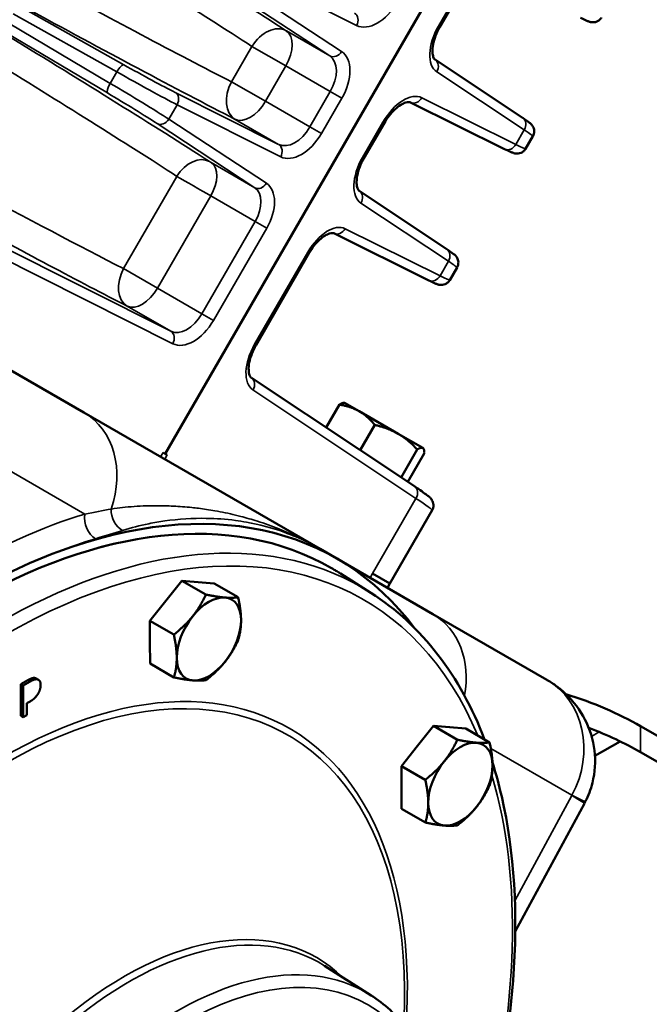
# Model space of a CAD drawing. Header units: inches. Extents: x 1 to 271, y 5 to 171.
# Tile 173 of 256: x 203.14 to 207.03, y 91.23 to 97.32. Entities that reach past the tile are written whole.
import ezdxf

# ---------------------------------------------------------------- set-up
doc = ezdxf.new("R2010")
doc.units = ezdxf.units.IN
doc.header["$LTSCALE"] = 8
doc.header["$MEASUREMENT"] = 0
doc.layers.add('Visible (ANSI)', color=7, linetype='Continuous', lineweight=50)
doc.layers.add('Visible Narrow (ANSI)', color=7, linetype='Continuous', lineweight=35)

msp = doc.modelspace()

# ---------------------------------------------------------------- linework, layer by layer
at = {"layer": 'Visible (ANSI)'}
for p, q in [((204.0357, 94.6341), (208.0605, 101.6051)), ((205.8583, 97.4918), (205.7321, 97.2732)), ((205.7032, 97.0706), (206.2438, 96.7109)), ((206.1324, 96.518), (205.5506, 96.8063)), ((205.3896, 96.6799), (205.2634, 96.4613)), ((206.3075, 96.5975), (206.2625, 96.5195)), ((205.2344, 96.2587), (205.775, 95.899)), ((205.6637, 95.7061), (205.0771, 95.9968)), ((204.9257, 95.8764), (204.5964, 95.306)), ((205.8388, 95.7856), (205.7937, 95.7076)), ((203.5317, 94.8892), (202.4845, 95.4938)), ((204.5674, 95.1034), (205.5748, 94.433)), ((205.0299, 94.7956), (205.1122, 94.9382)), ((205.1435, 94.9491), (205.1396, 94.9491)), ((205.2341, 94.8968), (205.1435, 94.9491)), ((204.9933, 94.0454), (203.5317, 94.8892)), ((205.4745, 94.758), (205.2341, 94.8968)), ((205.2406, 94.6554), (205.3309, 94.8119)), ((205.6273, 94.6698), (205.4745, 94.758)), ((205.4931, 94.4874), (205.593, 94.6606)), ((205.6302, 94.6681), (205.6273, 94.6698)), ((205.6302, 94.6681), (205.6322, 94.6647)), ((204.022, 94.642), (204.0357, 94.6341)), ((204.0357, 94.6341), (204.0482, 94.6269)), ((205.5349, 94.4596), (205.6365, 94.6355)), ((205.6849, 94.2852), (205.4236, 93.8328)), ((205.0962, 93.986), (204.9933, 94.0454)), ((205.6901, 93.6431), (205.0962, 93.986)), ((205.3052, 93.7745), (205.1181, 93.8935)), ((205.4236, 93.8328), (205.3172, 93.8942)), ((204.0397, 93.7249), (204.1388, 93.8488)), ((204.1388, 93.8488), (204.2864, 93.7636)), ((204.1388, 93.8488), (204.2384, 93.8406)), ((204.2384, 93.8406), (204.338, 93.8323)), ((204.338, 93.8323), (204.4856, 93.7471)), ((205.408, 93.806), (205.4235, 93.8328)), ((203.9406, 93.6009), (204.0397, 93.7249)), ((206.3934, 93.2371), (205.6901, 93.6431)), ((203.9406, 93.6009), (204.0882, 93.5157)), ((203.9411, 93.4687), (203.9406, 93.6009)), ((203.9416, 93.3366), (203.9411, 93.4687)), ((203.9416, 93.3366), (204.0892, 93.2513)), ((203.1438, 93.2095), (203.1864, 93.2341)), ((203.1438, 93.0135), (203.1438, 93.2095)), ((203.1438, 93.2095), (203.1579, 93.2013)), ((203.2005, 93.2259), (203.1579, 93.2013)), ((203.1579, 93.2013), (203.1579, 93.0054)), ((203.2377, 93.2449), (203.2518, 93.2368)), ((203.1805, 93.0914), (203.1996, 93.1025)), ((203.1805, 93.0184), (203.1805, 93.0914)), ((203.1438, 93.0135), (203.1579, 93.0054)), ((203.1579, 93.0054), (203.1805, 93.0184)), ((205.5939, 92.8275), (205.693, 92.9515)), ((205.693, 92.9515), (205.8406, 92.8662)), ((205.693, 92.9515), (205.7926, 92.9432)), ((205.7926, 92.9432), (205.8922, 92.935)), ((205.8922, 92.935), (206.0398, 92.8498)), ((206.9728, 92.9498), (208.387, 92.1333)), ((206.6907, 92.7656), (206.847, 92.8558)), ((205.4948, 92.7036), (205.5939, 92.8275)), ((208.387, 91.9726), (206.9728, 92.7891)), ((205.4948, 92.7036), (205.6424, 92.6184)), ((205.4953, 92.5714), (205.4948, 92.7036)), ((205.4958, 92.4392), (205.4953, 92.5714)), ((206.6258, 92.4727), (206.1986, 91.6814)), ((205.4958, 92.4392), (205.6434, 92.354)), ((205.3073, 91.2857), (205.0197, 91.4686))]:
    msp.add_line(p, q, dxfattribs=at)
for centre, major_axis, ratio, start_param, end_param in [((205.6699, 97.0206), (0.0332, 0.05), 0.83564, 0, 0.001444), ((205.5772, 96.8601), (-0.0266, -0.0538), 0.83564, 6.281741, 6.283185), ((205.9645, 96.8034), (-0.343, 0.2059), 0.024229, 3.142008, 3.144586), ((205.9127, 96.7136), (0.3498, -0.1941), 0.024229, 6.280192, 6.28277), ((205.2012, 96.2087), (0.0332, 0.05), 0.83564, 0, 0.001443), ((205.1037, 96.0505), (-0.0266, -0.0538), 0.83564, 6.281743, 6.283185), ((205.4958, 95.9915), (-0.343, 0.2059), 0.024229, 3.142008, 3.144587), ((204.5342, 95.0534), (0.0332, 0.05), 0.83564, 0, 0.001442), ((202.8069, 90.02), (-2.2558, -3.9071), 0.57735, 3.141593, 6.283185), ((202.8062, 90.0196), (2.29, 3.9664), 0.57735, 6.042574, 6.89294), ((202.8353, 90.8905), (2.2929, 3.0373), 0.574134, 0.733157, 0.930704), ((204.1398, 93.5844), (0.1405, 0.2434), 0.57735, 0.262873, 0.26933), ((204.3051, 93.489), (0.1405, 0.2434), 0.57735, 0.266102, 1.313299), ((204.3051, 93.489), (0.1405, 0.2434), 0.57735, 5.502089, 6.549287), ((204.1398, 93.5844), (0.1405, 0.2434), 0.57735, 1.307109, 1.31949), ((204.3051, 93.489), (-0.1405, -0.2434), 0.57735, 4.454892, 5.502089), ((204.3051, 93.489), (0.1405, 0.2434), 0.57735, 4.454892, 5.502089), ((204.1398, 93.5844), (0.1405, 0.2434), 0.57735, 2.355215, 2.365779), ((204.3051, 93.489), (-0.1405, -0.2434), 0.57735, 5.502089, 6.549287), ((204.3051, 93.489), (-0.1405, -0.2434), 0.57735, 0.266102, 1.313299), ((205.5586, 92.1333), (2, 0), 0.57735, 0.785398, 1.07429), ((205.694, 92.6871), (0.1405, 0.2434), 0.57735, 0.262873, 0.26933), ((205.5586, 91.9726), (-2, 0), 0.57735, 3.926991, 4.133648), ((205.8593, 92.5916), (0.1405, 0.2434), 0.57735, 0.266102, 1.313299), ((205.8593, 92.5916), (0.1405, 0.2434), 0.57735, 5.502089, 6.549287), ((205.694, 92.6871), (0.1405, 0.2434), 0.57735, 1.307109, 1.31949), ((205.8593, 92.5916), (-0.1405, -0.2434), 0.57735, 4.454892, 5.502089), ((205.8593, 92.5916), (0.1405, 0.2434), 0.57735, 4.454892, 5.502089), ((205.694, 92.6871), (0.1405, 0.2434), 0.57735, 2.355215, 2.365779), ((205.8593, 92.5916), (-0.1405, -0.2434), 0.57735, 5.502089, 6.549287), ((206.1859, 92.7102), (0.44, -0.2376), 0.020149, 0, 0.000437), ((205.8593, 92.5916), (-0.1405, -0.2434), 0.57735, 0.266102, 1.313299), ((206.9728, 91.3168), (2, 0), 0.57735, 4.310086, 7.068583)]:
    msp.add_ellipse(centre, major_axis=major_axis, ratio=ratio, start_param=start_param, end_param=end_param, dxfattribs=at)
for points, knots in [([(205.7321, 97.2733), (205.7217, 97.2554), (205.7127, 97.2364), (205.6986, 97.1992), (205.6934, 97.1806), (205.6872, 97.1468), (205.6861, 97.131), (205.6873, 97.1055), (205.6895, 97.095), (205.6948, 97.0802), (205.6978, 97.0758), (205.7011, 97.0721), (205.7021, 97.0713), (205.7031, 97.0706)], [0, 0, 0, 0, 0.1575757, 0.1575757, 0.3148288, 0.3148288, 0.4676674, 0.4676674, 0.6115289, 0.6115289, 0.7523122, 0.7523122, 0.8242736, 0.8242736, 0.8242736, 0.8242736]), ([(206.7311, 97.3313), (206.7279, 97.3258), (206.7238, 97.3208), (206.7143, 97.3123), (206.7087, 97.3087), (206.6973, 97.3038), (206.6913, 97.3023), (206.6829, 97.3014), (206.6803, 97.3013), (206.6736, 97.3014), (206.6698, 97.3019), (206.6642, 97.3029), (206.6621, 97.3034), (206.6576, 97.3046), (206.6555, 97.3053), (206.648, 97.308), (206.643, 97.3102), (206.6274, 97.3172), (206.6155, 97.3228), (206.601, 97.33)], [0.0003716, 0.0003716, 0.0003716, 0.0003716, 0.0491971, 0.0491971, 0.0990286, 0.0990286, 0.1473858, 0.1473858, 0.1696695, 0.1696695, 0.2082503, 0.2082503, 0.2411533, 0.2411533, 0.2909558, 0.2909558, 0.4297287, 0.4297287, 0.6487211, 0.6487211, 0.6487211, 0.6487211]), ([(205.5505, 96.8064), (205.5485, 96.8074), (205.546, 96.8082), (205.5366, 96.8085), (205.53, 96.8077), (205.5129, 96.8027), (205.5019, 96.7978), (205.479, 96.7836), (205.4667, 96.7742), (205.4423, 96.7515), (205.4298, 96.7378), (205.4079, 96.7095), (205.3982, 96.6949), (205.3895, 96.68)], [0, 0, 0, 0, 0.1344165, 0.1344165, 0.25987, 0.25987, 0.4033594, 0.4033594, 0.5448836, 0.5448836, 0.6929497, 0.6929497, 0.8247585, 0.8247585, 0.8247585, 0.8247585]), ([(206.2443, 96.7105), (206.2617, 96.6989), (206.2746, 96.69), (206.2884, 96.6794), (206.2917, 96.677), (206.2986, 96.6699), (206.3001, 96.6683), (206.3029, 96.6648), (206.3041, 96.6632), (206.3071, 96.6585), (206.309, 96.6551), (206.3123, 96.6475), (206.3137, 96.6431), (206.3156, 96.633), (206.3158, 96.627), (206.3145, 96.6151), (206.3129, 96.609), (206.3096, 96.6014), (206.3086, 96.5995), (206.3075, 96.5977)], [0.0035787, 0.0035787, 0.0035787, 0.0035787, 0.2903723, 0.2903723, 0.4180334, 0.4180334, 0.4483653, 0.4483653, 0.4692135, 0.4692135, 0.5022063, 0.5022063, 0.5385955, 0.5385955, 0.5840206, 0.5840206, 0.6314662, 0.6314662, 0.648045, 0.648045, 0.648045, 0.648045]), ([(206.2624, 96.5194), (206.2592, 96.5139), (206.2551, 96.5089), (206.2455, 96.5004), (206.24, 96.4968), (206.2286, 96.4919), (206.2225, 96.4904), (206.2141, 96.4895), (206.2115, 96.4894), (206.2048, 96.4895), (206.201, 96.49), (206.1954, 96.491), (206.1934, 96.4915), (206.1889, 96.4927), (206.1868, 96.4934), (206.1792, 96.4961), (206.1743, 96.4983), (206.1586, 96.5053), (206.1467, 96.5109), (206.1323, 96.5181)], [0.0003697, 0.0003697, 0.0003697, 0.0003697, 0.0491971, 0.0491971, 0.0990296, 0.0990296, 0.1473862, 0.1473862, 0.1696697, 0.1696697, 0.2082508, 0.2082508, 0.2411538, 0.2411538, 0.2909562, 0.2909562, 0.4297301, 0.4297301, 0.6487217, 0.6487217, 0.6487217, 0.6487217]), ([(205.2633, 96.4614), (205.2532, 96.4438), (205.2444, 96.4253), (205.2304, 96.3886), (205.225, 96.37), (205.2186, 96.3359), (205.2174, 96.32), (205.2185, 96.2939), (205.2206, 96.2832), (205.2258, 96.2686), (205.2286, 96.2643), (205.2321, 96.2604), (205.2332, 96.2595), (205.2344, 96.2587)], [0, 0, 0, 0, 0.1541762, 0.1541762, 0.3108066, 0.3108066, 0.4654363, 0.4654363, 0.6105721, 0.6105721, 0.7472809, 0.7472809, 0.8242832, 0.8242832, 0.8242832, 0.8242832]), ([(205.077, 95.9968), (205.0754, 95.9976), (205.0734, 95.9983), (205.065, 95.9986), (205.0589, 95.9979), (205.0429, 95.9932), (205.0327, 95.9887), (205.0113, 95.9755), (204.9997, 95.9667), (204.9767, 95.9455), (204.9649, 95.9326), (204.9437, 95.9055), (204.9341, 95.8912), (204.9256, 95.8764)], [0, 0, 0, 0, 0.1280091, 0.1280091, 0.2487729, 0.2487729, 0.3836315, 0.3836315, 0.5172546, 0.5172546, 0.6571403, 0.6571403, 0.786876, 0.786876, 0.786876, 0.786876]), ([(205.7755, 95.8986), (205.793, 95.887), (205.8058, 95.8781), (205.8196, 95.8675), (205.823, 95.8651), (205.8298, 95.858), (205.8313, 95.8564), (205.8341, 95.8529), (205.8353, 95.8513), (205.8384, 95.8466), (205.8403, 95.8432), (205.8436, 95.8356), (205.845, 95.8312), (205.8469, 95.8211), (205.8471, 95.8151), (205.8458, 95.8032), (205.8442, 95.7971), (205.8408, 95.7895), (205.8399, 95.7876), (205.8388, 95.7858)], [0.0035782, 0.0035782, 0.0035782, 0.0035782, 0.2903806, 0.2903806, 0.4180375, 0.4180375, 0.4483668, 0.4483668, 0.4692139, 0.4692139, 0.5022067, 0.5022067, 0.5385962, 0.5385962, 0.584021, 0.584021, 0.6314657, 0.6314657, 0.648048, 0.648048, 0.648048, 0.648048]), ([(205.7936, 95.7075), (205.7904, 95.702), (205.7863, 95.697), (205.7768, 95.6886), (205.7712, 95.685), (205.7598, 95.68), (205.7538, 95.6786), (205.7455, 95.6777), (205.7429, 95.6775), (205.7363, 95.6776), (205.7325, 95.6781), (205.7269, 95.6791), (205.7248, 95.6796), (205.7203, 95.6808), (205.7181, 95.6816), (205.7103, 95.6843), (205.7052, 95.6865), (205.6895, 95.6935), (205.6778, 95.6991), (205.6635, 95.7062)], [0.0005953, 0.0005953, 0.0005953, 0.0005953, 0.0492517, 0.0492517, 0.0991278, 0.0991278, 0.1474526, 0.1474526, 0.169678, 0.169678, 0.2081549, 0.2081549, 0.2417074, 0.2417074, 0.2932329, 0.2932329, 0.4368242, 0.4368242, 0.6527372, 0.6527372, 0.6527372, 0.6527372]), ([(204.5963, 95.3061), (204.5862, 95.2885), (204.5774, 95.27), (204.5633, 95.2333), (204.558, 95.2147), (204.5515, 95.1806), (204.5503, 95.1646), (204.5515, 95.1386), (204.5536, 95.1279), (204.5588, 95.1133), (204.5616, 95.109), (204.5651, 95.1051), (204.5662, 95.1042), (204.5673, 95.1034)], [0, 0, 0, 0, 0.154184, 0.154184, 0.3108197, 0.3108197, 0.4654456, 0.4654456, 0.610578, 0.610578, 0.7472858, 0.7472858, 0.8242838, 0.8242838, 0.8242838, 0.8242838]), ([(205.5753, 94.4327), (205.61, 94.4096), (205.6358, 94.3917), (205.6601, 94.3731), (205.6655, 94.3688), (205.675, 94.3595), (205.6789, 94.3558), (205.686, 94.344), (205.6882, 94.3396), (205.6916, 94.3295), (205.6927, 94.3239), (205.6931, 94.3121), (205.6925, 94.3058), (205.6895, 94.2949), (205.6875, 94.29), (205.685, 94.2855)], [0.003584, 0.003584, 0.003584, 0.003584, 0.577882, 0.577882, 0.817227, 0.817227, 0.939933, 0.939933, 0.991516, 0.991516, 1.040994, 1.040994, 1.09083, 1.09083, 1.132538, 1.132538, 1.132538, 1.132538]), ([(205.1181, 93.8935), (205.1145, 93.8958), (205.1108, 93.8981), (205.1035, 93.9027), (205.0998, 93.905), (205.0924, 93.9095), (205.0887, 93.9117), (205.0813, 93.9162), (205.0776, 93.9184), (205.0701, 93.9228), (205.0664, 93.925), (205.0626, 93.9271)], [5.47309192, 5.47309192, 5.47309192, 5.47309192, 5.47803097, 5.47803097, 5.48297001, 5.48297001, 5.48790905, 5.48790905, 5.4928481, 5.4928481, 5.49778714, 5.49778714, 5.49778714, 5.49778714]), ([(206.0085, 92.8679), (205.9337, 93.064), (205.8373, 93.2398), (205.602, 93.5456), (205.4624, 93.6746), (205.3052, 93.7745)], [5.0586309, 5.0586309, 5.0586309, 5.0586309, 5.2638024, 5.2638024, 5.4730919, 5.4730919, 5.4730919, 5.4730919]), ([(206.3966, 93.2352), (206.4166, 93.2235), (206.4359, 93.2106), (206.4736, 93.1823), (206.4921, 93.1668), (206.5579, 93.1045), (206.5988, 93.0497), (206.6597, 92.9312), (206.68, 92.8654), (206.6956, 92.7329), (206.6916, 92.664), (206.665, 92.5593), (206.6503, 92.5202), (206.6314, 92.4835)], [0.009436, 0.009436, 0.009436, 0.009436, 0.18581, 0.18581, 0.369127, 0.369127, 0.87624, 0.87624, 1.384493, 1.384493, 1.893196, 1.893196, 2.207732, 2.207732, 2.207732, 2.207732]), ([(206.0006, 90.3331), (206.0973, 90.6897), (206.1596, 91.0416), (206.2167, 91.7879), (206.1931, 92.1739), (206.098, 92.588), (206.079, 92.6582), (206.0576, 92.7262)], [4.3572047, 4.3572047, 4.3572047, 4.3572047, 4.6201565, 4.6201565, 4.942404, 4.942404, 5.0103927, 5.0103927, 5.0103927, 5.0103927]), ([(202.961, 87.2218), (203.0893, 87.1548), (203.236, 87.1219), (203.5541, 87.1254), (203.7262, 87.1641), (204.0794, 87.3104), (204.2607, 87.4198), (204.6115, 87.6975), (204.781, 87.866), (205.0911, 88.2441), (205.2317, 88.4538), (205.4702, 88.8933), (205.5682, 89.1232), (205.7117, 89.5806), (205.7572, 89.8082), (205.7904, 90.2387), (205.778, 90.4416), (205.6947, 90.8014), (205.6241, 90.9586), (205.4638, 91.1652), (205.3902, 91.233), (205.3073, 91.2857)], [2.38089, 2.38089, 2.38089, 2.38089, 2.685616, 2.685616, 3.001361, 3.001361, 3.32507, 3.32507, 3.649237, 3.649237, 3.972684, 3.972684, 4.295897, 4.295897, 4.619519, 4.619519, 4.943842, 4.943842, 5.266406, 5.266406, 5.473092, 5.473092, 5.473092, 5.473092])]:
    msp.add_open_spline(points, degree=3, knots=knots, dxfattribs=at)
for points, weights in [([(205.1122, 94.9382), (205.1297, 94.9491), (205.1396, 94.9491)], [1, 1.02723434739, 1.01538490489]), ([(205.2341, 94.8968), (205.1833, 94.9261), (205.1122, 94.9382)], [1, 1.0379548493, 1]), ([(205.3309, 94.8119), (205.2848, 94.8675), (205.2341, 94.8968)], [1, 1.0379548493, 1]), ([(205.4745, 94.758), (205.4137, 94.7931), (205.3309, 94.8119)], [1, 1.0379548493, 1]), ([(205.593, 94.6606), (205.5353, 94.7228), (205.4745, 94.758)], [1, 1.0379548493, 1]), ([(205.6273, 94.6698), (205.6172, 94.6756), (205.593, 94.6606)], [1, 1.0379548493, 1]), ([(205.6365, 94.6355), (205.6374, 94.6639), (205.6273, 94.6698)], [1, 1.0379548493, 1]), ([(204.205, 93.6294), (204.251, 93.6869), (204.2864, 93.7636)], [1, 1.0379548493, 1]), ([(204.2864, 93.7636), (204.3575, 93.7489), (204.4037, 93.7451)], [1, 1.0379548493, 1]), ([(204.4037, 93.7451), (204.45, 93.7413), (204.4856, 93.7471)], [1, 1.0379548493, 1]), ([(204.4856, 93.7471), (204.5036, 93.666), (204.5038, 93.6047)], [1, 1.0379548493, 1]), ([(204.0882, 93.5157), (204.159, 93.5719), (204.205, 93.6294)], [1, 1.0379548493, 1]), ([(204.5038, 93.6047), (204.5041, 93.5433), (204.4866, 93.4827)], [1, 1.0379548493, 1]), ([(204.1064, 93.3733), (204.1062, 93.4346), (204.0882, 93.5157)], [1, 1.0379548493, 1]), ([(204.4866, 93.4827), (204.4512, 93.4061), (204.4052, 93.3486)], [1, 1.0379548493, 1]), ([(204.0892, 93.2513), (204.1067, 93.3119), (204.1064, 93.3733)], [1, 1.0379548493, 1]), ([(204.4052, 93.3486), (204.3592, 93.291), (204.2884, 93.2349)], [1, 1.0379548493, 1]), ([(204.2065, 93.2329), (204.1603, 93.2367), (204.0892, 93.2513)], [1, 1.0379548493, 1]), ([(204.2884, 93.2349), (204.2527, 93.229), (204.2065, 93.2329)], [1, 1.0379548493, 1]), ([(205.7593, 92.7321), (205.8053, 92.7896), (205.8406, 92.8662)], [1, 1.0379548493, 1]), ([(205.8406, 92.8662), (205.9117, 92.8516), (205.958, 92.8478)], [1, 1.0379548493, 1]), ([(205.958, 92.8478), (206.0042, 92.8439), (206.0398, 92.8498)], [1, 1.0379548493, 1]), ([(206.0398, 92.8498), (206.0578, 92.7687), (206.058, 92.7073)], [1, 1.0379548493, 1]), ([(205.6424, 92.6184), (205.7133, 92.6745), (205.7593, 92.7321)], [1, 1.0379548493, 1]), ([(206.058, 92.7073), (206.0583, 92.646), (206.0408, 92.5854)], [1, 1.0379548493, 1]), ([(205.6607, 92.4759), (205.6604, 92.5373), (205.6424, 92.6184)], [1, 1.0379548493, 1]), ([(206.0408, 92.5854), (206.0054, 92.5088), (205.9594, 92.4512)], [1, 1.0379548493, 1]), ([(205.6434, 92.354), (205.6609, 92.4146), (205.6607, 92.4759)], [1, 1.0379548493, 1]), ([(205.9594, 92.4512), (205.9134, 92.3937), (205.8426, 92.3375)], [1, 1.0379548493, 1]), ([(205.7607, 92.3355), (205.7145, 92.3393), (205.6434, 92.354)], [1, 1.0379548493, 1]), ([(205.8426, 92.3375), (205.807, 92.3317), (205.7607, 92.3355)], [1, 1.0379548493, 1])]:
    msp.add_rational_spline(points, weights, degree=2, dxfattribs=at)
for points, degree in [([(203.1864, 93.2341), (203.2015, 93.2428), (203.2227, 93.2494), (203.2308, 93.2475)], 2), ([(203.245, 93.2394), (203.2368, 93.2412), (203.2157, 93.2347), (203.2005, 93.2259)], 2), ([(203.2308, 93.2475), (203.2346, 93.2467), (203.2377, 93.2449)], 2), ([(203.2652, 93.2042), (203.2652, 93.2205), (203.2544, 93.2374), (203.245, 93.2394)], 2), ([(203.2503, 93.1521), (203.2573, 93.1641), (203.2652, 93.1915), (203.2652, 93.2042)], 2), ([(203.1996, 93.1025), (203.2177, 93.113), (203.2415, 93.137), (203.2503, 93.1521)], 2), ([(206.6314, 92.4835), (206.6296, 92.4799), (206.6277, 92.4764), (206.6258, 92.4729)], 3)]:
    msp.add_open_spline(points, degree=degree, dxfattribs=at)
at = {"layer": 'Visible Narrow (ANSI)'}
for p, q in [((204.5774, 97.6038), (205.2175, 97.2818)), ((204.4535, 97.4872), (205.0524, 97.0938)), ((205.1248, 97.1213), (204.5259, 97.5147)), ((205.8498, 97.4967), (205.7236, 97.2781)), ((203.779, 97.0391), (203.1385, 97.3984)), ((203.0958, 97.3537), (203.7364, 96.9944)), ((203.6957, 96.9239), (203.0642, 97.299)), ((205.7321, 97.2732), (205.7236, 97.2781)), ((203.0469, 97.2397), (203.6783, 96.8647)), ((205.0524, 97.0938), (204.7837, 97.249)), ((204.5712, 97.1524), (204.445, 96.9338)), ((204.5712, 97.1524), (204.7804, 97.0316)), ((204.6542, 96.813), (204.7804, 97.0316)), ((204.7804, 97.0316), (205.0551, 96.873)), ((205.7053, 97.0691), (205.7052, 97.0692)), ((203.7364, 96.9944), (203.6957, 96.9239)), ((205.7134, 96.9956), (206.254, 96.6358)), ((204.6542, 96.813), (204.445, 96.9338)), ((204.7363, 96.5464), (204.0962, 96.8683)), ((205.0551, 96.873), (204.9289, 96.6544)), ((205.0551, 96.873), (205.1265, 96.8318)), ((204.0572, 96.7028), (204.1086, 96.7919)), ((204.1086, 96.7919), (204.7488, 96.4699)), ((204.1126, 96.8004), (204.1126, 96.8004)), ((204.9289, 96.6544), (204.6542, 96.813)), ((205.0003, 96.6132), (205.1265, 96.8318)), ((205.5528, 96.8053), (205.553, 96.8052)), ((206.2025, 96.5467), (205.6207, 96.835)), ((203.9848, 96.6753), (204.5886, 96.2787)), ((204.0518, 96.6951), (204.0518, 96.6951)), ((204.661, 96.3062), (204.0572, 96.7028)), ((204.4676, 96.7015), (204.7363, 96.5464)), ((205.3811, 96.6848), (205.2549, 96.4662)), ((205.3896, 96.6799), (205.3811, 96.6848)), ((204.9289, 96.6544), (205.0003, 96.6132)), ((206.254, 96.6358), (206.2025, 96.5467)), ((204.5886, 96.2787), (204.3196, 96.434)), ((205.2634, 96.4613), (205.2549, 96.4662)), ((204.1074, 96.3491), (203.778, 95.7785)), ((205.2365, 96.2572), (205.2364, 96.2573)), ((203.9872, 95.6577), (204.3165, 96.2281)), ((204.3165, 96.2281), (204.5912, 96.0695)), ((205.2446, 96.1837), (205.7852, 95.8239)), ((204.5912, 96.0695), (204.2619, 95.4991)), ((204.5912, 96.0695), (204.6626, 96.0283)), ((204.3333, 95.4579), (204.6626, 96.0283)), ((205.0793, 95.9958), (205.0795, 95.9957)), ((205.7338, 95.7348), (205.1472, 96.0255)), ((204.0693, 95.391), (202.8765, 95.991)), ((202.8889, 95.9146), (204.0817, 95.3146)), ((204.9172, 95.8813), (204.5879, 95.3109)), ((204.9257, 95.8764), (204.9172, 95.8813)), ((205.7852, 95.8239), (205.7338, 95.7348)), ((203.9872, 95.6577), (203.778, 95.7785)), ((204.2619, 95.4991), (203.9872, 95.6577)), ((203.8006, 95.5462), (204.0693, 95.391)), ((204.2619, 95.4991), (204.3333, 95.4579)), ((204.5964, 95.306), (204.5879, 95.3109)), ((204.5695, 95.1019), (204.5694, 95.1019)), ((204.5776, 95.0283), (205.585, 94.358)), ((202.7166, 94.7358), (203.5387, 94.2612)), ((204.0065, 94.6151), (204.022, 94.642)), ((204.0327, 94.6), (204.0482, 94.6269)), ((205.585, 94.358), (205.3172, 93.8942)), ((205.3016, 93.8674), (205.3171, 93.8942)), ((205.3171, 93.8942), (205.3172, 93.8942)), ((205.8554, 93.4529), (205.8554, 93.4528)), ((203.1864, 93.2341), (203.2005, 93.2259)), ((203.2308, 93.2475), (203.245, 93.2394)), ((206.6703, 92.8869), (206.717, 92.9139)), ((206.9728, 92.9498), (206.9728, 92.7891)), ((206.0473, 92.8128), (206.5489, 92.5232)), ((206.1962, 91.87), (206.5479, 92.5214))]:
    msp.add_line(p, q, dxfattribs=at)
for centre, major_axis, ratio, start_param, end_param in [((203.1575, 98.1676), (-2.3025, 1.392), 0.028501, 3.945554, 4.564729), ((203.0593, 98.0051), (2.1379, -1.297), 0.030665, 0.804052, 1.423227), ((202.9506, 97.8169), (-2.1922, 1.203), 0.030665, 1.718365, 2.33754), ((205.3379, 97.5009), (0.125, 0.2165), 0.605863, 3.176499, 4.712389), ((202.859, 97.6505), (2.3567, -1.298), 0.028501, 4.860049, 5.479224), ((205.1762, 97.3057), (0.027, 0.0536), 0.795366, 4.666578, 6.236156), ((204.6854, 97.0865), (0.1027, 0.1598), 0.693865, 0.039581, 1.603858), ((205.8425, 97.2095), (-0.125, -0.2165), 0.548838, 4.712389, 6.248279), ((202.6886, 97.3558), (-2.2939, 1.3868), 0.028501, 3.945554, 4.564729), ((204.6854, 97.0865), (0.095, 0.1645), 0.57735, 4.712389, 6.248279), ((205.0835, 97.1452), (-0.0329, -0.0501), 0.795366, 0.047029, 1.616608), ((204.954, 96.9314), (-0.095, -0.1645), 0.614867, 1.570796, 3.106686), ((204.9953, 96.9076), (0.125, 0.2165), 0.605863, 4.712389, 6.248279), ((202.5955, 97.2018), (2.138, -1.2968), 0.030551, 0.804047, 1.423222), ((203.75, 96.9865), (0.0294, 0.0523), 0.263255, 0.029542, 1.567537), ((203.8621, 97.004), (-0.2979, 0.1641), 0.028501, 1.303807, 2.490631), ((205.6699, 97.0206), (0.0332, 0.05), 0.83564, 4.765508, 6.283185), ((203.8331, 96.9514), (0.3498, -0.1941), 0.024229, 4.44556, 5.632384), ((203.4543, 97.2083), (0.5906, -0.3571), 0.028501, 5.248168, 5.248179), ((203.7093, 96.916), (-0.0306, -0.0516), 0.263255, 4.715648, 6.253644), ((203.7813, 96.8616), (-0.343, 0.2059), 0.024229, 3.792394, 4.979218), ((204.5592, 96.8679), (-0.0871, -0.1689), 0.693865, 4.679327, 6.243604), ((203.7502, 96.8103), (0.291, -0.1759), 0.028501, 0.650961, 1.837785), ((203.3694, 97.0613), (-0.6045, 0.3329), 0.028501, 4.176599, 4.17661), ((204.0673, 96.8158), (0.027, 0.0536), 0.795366, 4.666578, 6.236156), ((205.4999, 96.6162), (-0.125, -0.2165), 0.548838, 3.176499, 4.712389), ((202.8524, 97.6543), (-2.3025, 1.392), 0.028501, 2.169334, 2.16934), ((204.5592, 96.8679), (-0.095, -0.1645), 0.57735, 0.034907, 1.570796), ((205.5772, 96.8601), (-0.0266, -0.0538), 0.83564, 0, 1.517677), ((204.0158, 96.7267), (-0.0329, -0.0501), 0.795366, 0.047029, 1.616608), ((202.6823, 97.3594), (2.348, -1.2932), 0.028501, 0.969858, 0.969864), ((206.2105, 96.6609), (0.0332, 0.05), 0.83564, 4.765508, 6.283185), ((204.8278, 96.7128), (-0.095, -0.1645), 0.614867, 0.034907, 1.570796), ((204.8691, 96.689), (0.125, 0.2165), 0.605863, 3.176499, 4.712389), ((205.9645, 96.8034), (-0.343, 0.2059), 0.024229, 3.144586, 3.722581), ((204.7074, 96.4938), (0.027, 0.0536), 0.795366, 4.666578, 6.236156), ((206.1591, 96.5718), (-0.0266, -0.0538), 0.83564, 0, 1.517677), ((205.9127, 96.7136), (0.3498, -0.1941), 0.024229, 5.702197, 6.280192), ((204.2156, 96.2867), (0.0973, 0.1514), 0.693865, 0.039581, 1.603858), ((204.3148, 96.4372), (-0.00856, 0.00517), 0.028501, 0.803962, 2.186851), ((204.2265, 96.2801), (0.09, 0.1559), 0.57735, 4.712389, 6.248279), ((205.3737, 96.3976), (-0.125, -0.2165), 0.548838, 4.712389, 6.248279), ((204.2217, 96.2832), (0.1644, -0.0952), 0.001501, 3.944981, 5.32787), ((204.6196, 96.3301), (-0.0329, -0.0501), 0.795366, 0.047029, 1.616608), ((204.5366, 96.101), (0.12, 0.2078), 0.605863, 4.712389, 6.248279), ((202.2836, 96.6616), (-2.1922, 1.203), 0.030665, 1.836819, 2.33754), ((202.5955, 97.2018), (-2.1921, 1.2032), 0.030551, 3.805147, 3.805199), ((204.4953, 96.1249), (-0.09, -0.1559), 0.615367, 1.570796, 3.106686), ((205.2012, 96.2087), (0.0332, 0.05), 0.83564, 4.765508, 6.283185), ((202.192, 96.4952), (2.3567, -1.298), 0.028501, 4.96956, 5.479224), ((205.0312, 95.8154), (-0.12, -0.2078), 0.548838, 3.176499, 4.712389), ((205.1037, 96.0505), (-0.0266, -0.0538), 0.83564, 0, 1.517677), ((205.7418, 95.849), (0.0332, 0.05), 0.83564, 4.765508, 6.283185), ((205.4958, 95.9915), (-0.343, 0.2059), 0.024229, 3.144587, 3.722581), ((203.8922, 95.7126), (-0.0871, -0.1689), 0.693865, 4.679327, 6.243604), ((205.6903, 95.7599), (-0.0266, -0.0538), 0.83564, 0, 1.517677), ((205.4439, 95.9017), (0.3498, -0.1941), 0.024229, 5.702197, 6.28277), ((203.8922, 95.7126), (-0.095, -0.1645), 0.57735, 0.034907, 1.570796), ((204.1607, 95.5575), (-0.095, -0.1645), 0.614867, 0.034907, 1.570796), ((204.2021, 95.5336), (0.125, 0.2165), 0.605863, 3.176499, 4.712389), ((204.0404, 95.3385), (0.027, 0.0536), 0.795366, 4.666578, 6.236156), ((204.7067, 95.2423), (-0.125, -0.2165), 0.548838, 4.712389, 6.248279), ((204.5342, 95.0534), (0.0332, 0.05), 0.83564, 4.765508, 6.283185), ((203.2517, 94.4043), (0.28, 0.485), 0.816497, 4.942512, 6.283185), ((202.9993, 89.909), (2.251, 3.8989), 0.57735, 6.25849, 7.78546), ((205.5415, 94.3831), (0.0332, 0.05), 0.83564, 4.765508, 6.283185), ((202.8074, 90.0197), (-2.2557, -3.9071), 0.57735, 3.116897, 6.307881), ((205.0423, 94.6723), (-0.6426, 0.3871), 0.026223, 3.142079, 3.722653), ((203.7974, 94.2683), (0.0355, -0.1146), 0.782907, 4.269563, 5.636322), ((202.8144, 90.01), (2.1754, 4.1695), 0.576647, 0.510162, 0.760125), ((203.6256, 94.2158), (-0.0343, 0.115), 0.712651, 0.965791, 2.506556), ((203.0402, 89.8853), (2.221, 3.8469), 0.57735, 5.869357, 7.78546), ((202.9013, 89.9647), (2.1154, 4.0655), 0.57661, 0.509519, 0.584469), ((205.4101, 93.1581), (0.28, 0.485), 0.816497, 5.117039, 6.283185), ((203.0402, 89.8853), (1.7618, 3.0516), 0.57735, 5.417315, 7.383118), ((206.1134, 92.7521), (-0.28, -0.485), 0.878356, 1.605703, 3.141593), ((203.0517, 89.8787), (1.7414, 3.0161), 0.57735, 5.430673, 7.767562), ((203.0402, 89.8853), (-2.221, -3.8469), 0.57735, 2.00482, 2.641738), ((206.1868, 92.7121), (-0.4447, 0.2287), 0.008341, 3.756401, 3.756429), ((206.5179, 92.5387), (0.0278, 0.0532), 0.576647, 4.687746, 4.722653), ((206.1859, 92.7102), (0.44, -0.2376), 0.020149, 0.000437, 0.615192), ((206.1868, 92.7121), (0.4447, -0.2287), 0.008341, 5.668112, 6.282753), ((203.7806, 89.4579), (1.1903, 2.0616), 0.57735, 6.137093, 9.57087), ((203.8101, 89.4408), (-1.1808, -2.0452), 0.57735, 3.116897, 6.307881), ((204.1052, 89.2705), (1.1735, 2.0326), 0.57735, 6.25849, 9.449473)]:
    msp.add_ellipse(centre, major_axis=major_axis, ratio=ratio, start_param=start_param, end_param=end_param, dxfattribs=at)
msp.add_ellipse((204.1461, 89.2468), major_axis=(-1.1435, -1.9807), ratio=0.57735, dxfattribs=at)
for points in [[(203.7011, 94.2923), (203.6497, 94.2826), (203.5957, 94.2721), (203.5387, 94.2612)], [(203.6045, 94.1088), (203.6639, 94.1265), (203.7194, 94.1437), (203.7717, 94.1601)], [(205.0454, 94.0141), (205.0455, 94.014), (205.0455, 94.014), (205.0456, 94.014)], [(205.8932, 93.2059), (205.8932, 93.2059), (205.8933, 93.2059), (205.8933, 93.2059)], [(205.8867, 93.1524), (205.8867, 93.1524), (205.8867, 93.1524), (205.8866, 93.1523)]]:
    msp.add_open_spline(points, degree=3, dxfattribs=at)
for points, knots in [([(204.9933, 94.0454), (204.9931, 94.0455), (204.9928, 94.0457), (204.9909, 94.0468), (204.9893, 94.0477), (204.9483, 94.0712), (204.9082, 94.0924), (204.8294, 94.1306), (204.7908, 94.1478), (204.7469, 94.1656), (204.7423, 94.1675), (204.6938, 94.1868), (204.6495, 94.2027), (204.5705, 94.2279), (204.5362, 94.2378), (204.4909, 94.2496), (204.4802, 94.2523), (204.4273, 94.2651), (204.3847, 94.2741), (204.308, 94.2876), (204.274, 94.2927), (204.2264, 94.2987), (204.2129, 94.3002), (204.1616, 94.3056), (204.1237, 94.3085), (204.0518, 94.3121), (204.0179, 94.3129), (203.9796, 94.3129), (203.9753, 94.3129), (203.9603, 94.3128), (203.9496, 94.3127), (203.9129, 94.3119), (203.8869, 94.3108), (203.8363, 94.3076), (203.8119, 94.3056), (203.7651, 94.3009), (203.7427, 94.2982), (203.714, 94.2942), (203.7076, 94.2933), (203.7012, 94.2923)], [-0.028363, -0.028363, -0.028363, -0.028363, -0.024666, -0.024666, 0, 0, 0.587243, 0.587243, 1.134146, 1.134146, 1.199458, 1.199458, 1.808612, 1.808612, 2.268293, 2.268293, 2.410077, 2.410077, 2.966191, 2.966191, 3.402439, 3.402439, 3.574986, 3.574986, 4.055785, 4.055785, 4.482015, 4.482015, 4.536585, 4.536585, 4.67029, 4.67029, 4.997613, 4.997613, 5.30512, 5.30512, 5.588158, 5.588158, 5.670648, 5.670648, 5.670648, 5.670648]), ([(203.7717, 94.1601), (203.8251, 94.1768), (203.8791, 94.1905), (203.9662, 94.2082), (203.9992, 94.2138), (204.1189, 94.2307), (204.2048, 94.2361), (204.3501, 94.2339), (204.4101, 94.2296), (204.4918, 94.2188), (204.5145, 94.2152), (204.6175, 94.1968), (204.6956, 94.1759), (204.8207, 94.1307), (204.8693, 94.11), (204.9407, 94.0746), (204.9646, 94.0618), (204.9898, 94.0474), (204.9916, 94.0464), (204.9933, 94.0454)], [-5.670732, -5.670732, -5.670732, -5.670732, -4.965961, -4.965961, -4.536585, -4.536585, -3.402439, -3.402439, -2.585379, -2.585379, -2.268293, -2.268293, -1.134146, -1.134146, -0.385189, -0.385189, 0, 0, 0.028363, 0.028363, 0.028363, 0.028363])]:
    msp.add_open_spline(points, degree=3, knots=knots, dxfattribs=at)

doc.saveas('drawing.dxf')
